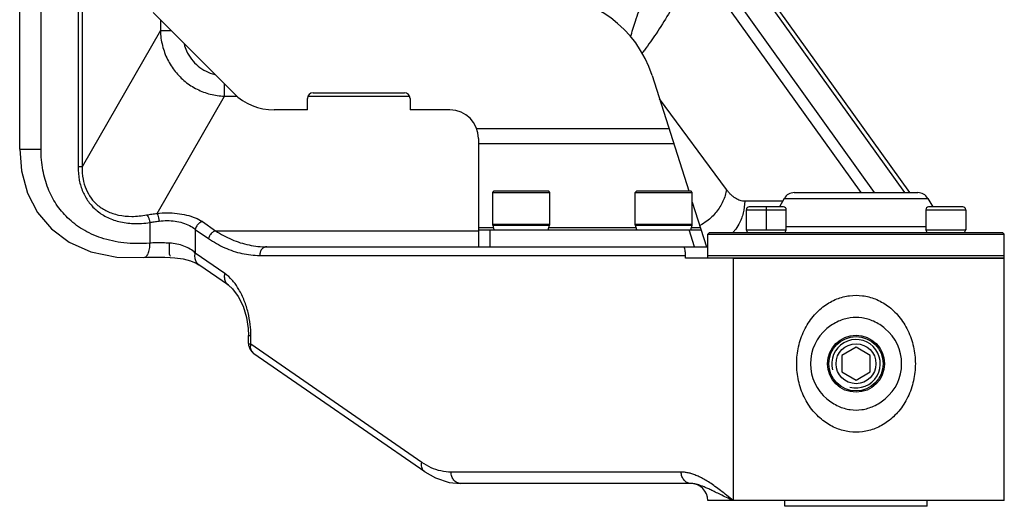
# Model space of a CAD drawing. Header units: millimetres. Extents: x 0 to 1189, y 0 to 841.
# Tile 50 of 88: x 785 to 820, y 142 to 159. Entities that reach past the tile are written whole.
import ezdxf

# ---------------------------------------------------------------- set-up
doc = ezdxf.new("R2010")
doc.units = ezdxf.units.MM
doc.header["$LTSCALE"] = 65.395
doc.layers.get('0').update_dxf_attribs({"linetype": 'CONTINUOUS'})
for name, color, linetype in [('02___PRT_ALL_AXES', 7, 'CONTINUOUS'), ('3_ALL_AXES', 7, 'CONTINUOUS'), ('7_ALL_FEATURES', 7, 'CONTINUOUS')]:
    doc.layers.add(name, color=color, linetype=linetype)

msp = doc.modelspace()

# ---------------------------------------------------------------- linework, layer by layer
at = {"color": 9, "linetype": 'Continuous'}
for p, q in [((787.4768, 174.3533), (787.4768, 153.455)), ((787.6166, 174.3533), (787.6166, 153.4551)), ((815.4177, 152.5533), (809.3997, 160.9543)), ((816.4754, 152.5533), (810.3514, 161.1023)), ((814.9404, 152.5533), (809.1162, 160.6837)), ((786.1804, 154.0729), (786.1804, 160.1533)), ((790.3634, 158.6121), (790.3634, 158.2352)), ((790.3634, 158.2352), (787.6166, 153.4551)), ((790.3634, 158.2352), (790.7403, 158.2352)), ((792.6114, 155.9379), (792.6114, 156.3641)), ((790.2487, 151.8262), (792.6114, 155.9379)), ((792.6114, 155.9379), (793.0598, 155.9379)), ((795.5437, 155.9379), (799.1009, 155.9379)), ((810.2192, 152.6655), (807.8699, 155.8463)), ((801.4604, 154.7997), (808.203, 154.7997)), ((785.4304, 154.0729), (786.1804, 154.0729)), ((801.5223, 154.2801), (808.3683, 154.2801)), ((787.6166, 153.455), (787.4768, 153.455)), ((812.2496, 152.3533), (817.2806, 152.3533)), ((812.1919, 152.2532), (810.8596, 152.2533)), ((810.9185, 151.9533), (812.3185, 151.9533)), ((811.6185, 151.2533), (811.6185, 152.0533)), ((817.2117, 151.9533), (818.6117, 151.9533)), ((789.9934, 151.5051), (789.9934, 150.78)), ((791.5881, 151.2647), (792.0528, 150.9435)), ((791.5881, 151.2647), (791.5881, 150.4342)), ((791.8369, 151.5366), (792.3015, 151.2154)), ((801.5223, 151.3336), (802.0545, 151.3336)), ((803.99, 151.3336), (807.0545, 151.3336)), ((808.99, 151.3336), (809.3058, 151.3336)), ((817.2117, 151.3533), (812.3185, 151.3533)), ((792.3015, 151.2154), (801.5223, 151.2154)), ((801.9223, 151.2533), (801.9223, 150.6533)), ((809.1025, 150.6533), (808.9116, 151.2533)), ((792.6288, 149.7148), (791.5881, 150.4342)), ((793.8489, 150.3533), (808.7803, 150.3533)), ((810.4543, 150.2533), (810.4543, 141.7533)), ((793.4543, 147.5444), (793.5398, 147.5444)), ((793.5398, 147.2347), (793.5398, 147.5444)), ((799.535, 143.0906), (793.5398, 147.2347)), ((808.6335, 142.7533), (800.5613, 142.7533))]:
    msp.add_line(p, q, dxfattribs=at)
at = {"color": 7, "linetype": 'Continuous'}
for p, q in [((816.6507, 152.5533), (810.5951, 161.0068)), ((785.4304, 154.0729), (785.4304, 160.1533)), ((790.1081, 158.8675), (792.9365, 156.0391)), ((807.6091, 156.6661), (808.8986, 152.6133)), ((795.5223, 155.4533), (795.5223, 155.8533)), ((795.7223, 156.0533), (798.9223, 156.0533)), ((799.1223, 155.8533), (799.1223, 155.4533)), ((795.5223, 155.4533), (794.3507, 155.4533)), ((800.5223, 155.4533), (799.1223, 155.4533)), ((801.5223, 154.4533), (801.5223, 150.6533)), ((812.596, 152.5533), (816.9342, 152.5533)), ((809.0223, 152.2247), (809.5223, 150.6533)), ((810.9185, 151.2533), (810.9185, 151.9533)), ((812.2185, 152.0533), (811.0185, 152.0533)), ((812.3185, 151.2533), (812.3185, 151.9533)), ((817.2117, 151.9533), (817.2117, 151.2533)), ((818.5117, 152.0533), (817.3117, 152.0533)), ((818.6117, 151.9533), (818.6117, 151.2533)), ((801.5223, 151.2533), (809.3314, 151.2533)), ((809.6251, 151.1533), (809.5651, 151.0933)), ((809.5651, 151.0933), (819.9651, 151.0933)), ((809.6251, 151.1533), (819.9051, 151.1533)), ((810.9185, 151.2533), (812.3185, 151.2533)), ((817.2117, 151.2533), (818.6117, 151.2533)), ((819.9051, 151.1533), (819.9651, 151.0933)), ((794.0976, 150.6533), (809.5651, 150.6533)), ((808.7651, 150.644), (808.7665, 150.6533)), ((789.7821, 150.2814), (789.7824, 150.2815)), ((808.7803, 150.2533), (808.7803, 150.3533)), ((819.9649, 150.2533), (808.7803, 150.2533)), ((791.7184, 150.0229), (791.7181, 150.023)), ((792.7598, 149.303), (791.7184, 150.0229)), ((793.4543, 147.2607), (793.4543, 147.5444)), ((793.4543, 147.2608), (793.4583, 147.2028)), ((799.6391, 142.7615), (793.6436, 146.9059)), ((808.9651, 142.3533), (800.8927, 142.3533)), ((808.9707, 142.3532), (808.9651, 142.3533)), ((819.9649, 141.7533), (809.5652, 141.7533)), ((817.2651, 141.5533), (812.2651, 141.5533))]:
    msp.add_line(p, q, dxfattribs=at)
for points in [[(785.4304, 154.0729), (785.4926, 153.3127), (785.7059, 152.5354), (786.0576, 151.8587), (786.5432, 151.2828), (787.1652, 150.8159), (787.9303, 150.4754), (788.8431, 150.289), (789.7821, 150.2814)], [(789.7824, 150.2815), (789.9098, 150.289), (790.1963, 150.2936), (790.5211, 150.2878), (790.7103, 150.2814)], [(790.7103, 150.2814), (790.8765, 150.2707), (791.1674, 150.2287), (791.4203, 150.1626), (791.6161, 150.0827), (791.7181, 150.023)], [(792.7598, 149.303), (792.8998, 149.1794), (793.0942, 148.9159), (793.2628, 148.5664), (793.3819, 148.1747), (793.4436, 147.7831), (793.4543, 147.5444)], [(793.4583, 147.2028), (793.5111, 147.0491), (793.6242, 146.92), (793.6436, 146.9059)], [(799.6392, 142.7615), (800.0172, 142.5465), (800.4931, 142.3927), (800.8927, 142.3533)]]:
    msp.add_lwpolyline(points, dxfattribs=at)
msp.add_circle((814.7643, 146.5533), 1, dxfattribs=at)
for centre, radius, start, end in [((803.7974, 155.4533), 4, 17.65012, 90), ((794.3507, 157.4533), 2, 225, 270), ((795.7223, 155.8533), 0.2, 90, 180), ((798.9223, 155.8533), 0.2, 0, 90), ((800.5223, 154.4533), 1, 0, 90), ((812.5961, 152.1533), 0.4, 90, 150), ((816.9342, 152.1533), 0.4, 30, 90), ((811.0185, 151.9533), 0.1, 90, 180), ((812.2185, 151.9533), 0.1, 0, 90), ((817.3117, 151.9533), 0.1, 90, 180), ((818.5117, 151.9533), 0.1, 0, 90), ((814.7643, 146.5533), 1.6, 129.77748, 230.22247), ((814.7643, 146.5533), 1.6, 309.82876, 50.17118), ((808.9651, 141.7533), 0.6, 0, 89.4519)]:
    msp.add_arc(centre, radius, start, end, dxfattribs=at)
at = {"color": 2, "linetype": 'Continuous'}
msp.add_arc((814.7643, 146.5533), 0.85, 255, 195, dxfattribs=at)
at = {"color": 9, "linetype": 'Continuous'}
for points, start_tangent, end_tangent in [([(809.1162, 160.6837), (808.6434, 159.6514), (808.1852, 158.8158), (807.7508, 158.1275), (807.3441, 157.5525), (807.2581, 157.4382)], (-0.3801268, -0.9249344), (-0.6051477, -0.7961132)), ([(806.8627, 157.9997), (807.0242, 158.5664), (807.2947, 159.2477), (807.648, 159.9182), (808.0686, 160.5485)], (0.2291676, 0.973387), (0.5962503, 0.8027986)), ([(790.3634, 158.2352), (790.4373, 157.7103), (790.6161, 157.2251), (790.8876, 156.7989), (791.2379, 156.4468), (791.6522, 156.1801), (792.1156, 156.0078), (792.6114, 155.9379)], (0.0342403, -0.9994136), (0.9994541, -0.0330389)), ([(791.1978, 157.7682), (791.2842, 157.5273), (791.4591, 157.2319), (791.6894, 156.9907), (791.9653, 156.8116), (792.2738, 156.7013)], (0.2637472, -0.9645919), (0.9739848, -0.2266135)), ([(789.9934, 150.78), (789.0813, 150.7931), (788.2902, 150.9655), (787.6324, 151.2686), (787.1118, 151.67), (786.7152, 152.1487), (786.4277, 152.702), (786.245, 153.3428), (786.1804, 154.0729)], (-0.9969846, -0.0775997), (-0.0001353, 1)), ([(787.4768, 153.455), (787.5215, 152.9868), (787.6455, 152.5837), (787.8399, 152.2395), (788.1111, 151.9444), (788.4674, 151.7059), (788.9071, 151.5428), (789.4194, 151.472), (789.9934, 151.5051)], (0.0000093, -1), (0.9893216, 0.1457488)), ([(787.6166, 153.4551), (787.6522, 153.0309), (787.7606, 152.6694), (787.9336, 152.3638), (788.1768, 152.1053), (788.4979, 151.901), (788.8955, 151.768), (789.36, 151.7211), (789.8817, 151.7707)], (-0.0118454, -0.9999298), (0.9834376, 0.1812469)), ([(810.2192, 152.6655), (810.0981, 152.2517), (809.8635, 151.8717), (809.5345, 151.5563), (809.2868, 151.4008)], (-0.1421086, -0.9898511), (-0.8865203, -0.4626898)), ([(810.8596, 152.2533), (810.7775, 152.2597), (810.6957, 152.2791), (810.6145, 152.3112), (810.5338, 152.3562), (810.4538, 152.414), (810.3746, 152.4847), (810.2963, 152.5685), (810.2192, 152.6655)], (-1, 0.0000061), (-0.5940922, 0.8043969)), ([(810.8596, 152.2533), (810.808, 151.8392), (810.6569, 151.4533), (810.503, 151.2215)], (0, -1), (-0.6235073, -0.7818175)), ([(789.8817, 151.7707), (790.0608, 151.8001), (790.2487, 151.8262)], (0.9834294, 0.1812913), (0.9912375, 0.1320918)), ([(789.8817, 151.7707), (789.9325, 151.7047), (789.9715, 151.6121), (789.9934, 151.5051)], (0.7424175, -0.6699375), (0.1098626, -0.9939468)), ([(790.2487, 151.8262), (790.5981, 151.8449), (790.9492, 151.8249), (791.2846, 151.7662), (791.5879, 151.669), (791.8369, 151.5366)], (0.9939904, 0.1094676), (0.8225513, -0.5686909)), ([(790.2487, 151.8262), (790.277, 151.7608), (790.3011, 151.6656), (790.3177, 151.5543)], (0.5248345, -0.8512043), (0.1037169, -0.9946069)), ([(789.9934, 151.5051), (790.1513, 151.5309), (790.3177, 151.5543)], (0.9834461, 0.1812008), (0.9906602, 0.1363538)), ([(790.3177, 151.5543), (790.5977, 151.573), (790.8783, 151.553), (791.1462, 151.4943), (791.3886, 151.3974), (791.5881, 151.2647)], (0.9906543, 0.1363966), (0.7565974, -0.653881)), ([(791.8369, 151.5366), (791.7269, 151.4818), (791.6383, 151.3849), (791.5882, 151.2647)], (-0.9682023, -0.2501687), (-0.2113053, -0.9774201)), ([(792.3015, 151.2154), (792.1916, 151.1606), (792.1029, 151.0637), (792.0528, 150.9435)], (-0.9682023, -0.2501687), (-0.2113053, -0.9774201)), ([(792.0528, 150.9435), (792.6216, 150.6217), (793.227, 150.4211), (793.8489, 150.3533)], (0.8226133, -0.5686013), (1, -0.0000231)), ([(792.3015, 151.2154), (792.8705, 150.9088), (793.4755, 150.7179), (794.0976, 150.6533)], (0.8352562, -0.5498609), (1, -0.0000168)), ([(810.503, 151.2215), (810.4426, 151.1502)], (-0.6235073, -0.7818175), (-0.668847, -0.7434001)), ([(789.7823, 150.2826), (789.8492, 150.3061), (789.9327, 150.4101), (789.9837, 150.5777), (789.9934, 150.78)], (0.9944747, 0.1049765), (-0.0581913, 0.9983055)), ([(790.6891, 150.781), (790.442, 150.7914), (790.2055, 150.7929), (789.9934, 150.78)], (-0.9985946, 0.0529992), (-0.9940004, -0.1093761)), ([(790.7232, 150.3197), (790.6879, 150.4218), (790.685, 150.5859), (790.6891, 150.781)], (-0.9479763, 0.318341), (0.0370472, 0.9993135)), ([(791.5881, 150.4342), (791.407, 150.5735), (791.1878, 150.6794), (790.945, 150.7487), (790.6891, 150.781)], (-0.7143536, 0.6997849), (-0.9986204, 0.0525104)), ([(794.0976, 150.6533), (794.0024, 150.6304), (793.9218, 150.5654), (793.8678, 150.4681), (793.8489, 150.3533)], (-1, 0), (0, -1)), ([(809.5672, 150.6704), (809.5206, 150.6639)], (-0.9880939, -0.153852), (-0.9925783, -0.121607)), ([(791.7181, 150.023), (791.6253, 150.1253), (791.5793, 150.2691), (791.5882, 150.4342)], (-0.8215852, 0.5700858), (0.2113038, 0.9774204)), ([(792.759, 149.3035), (792.666, 149.406), (792.62, 149.5497), (792.6288, 149.7148)], (-0.8221835, 0.5692225), (0.2113053, 0.9774201)), ([(792.9323, 149.427), (792.8834, 149.4848), (792.6288, 149.7148)], (-0.6303899, 0.7762786), (-0.8225591, 0.5686796)), ([(793.5398, 147.5444), (793.5161, 147.9335), (793.4404, 148.3469), (793.3077, 148.7646), (793.1175, 149.1579), (792.9323, 149.427)], (-0.0000727, 1), (-0.6303899, 0.7762786)), ([(812.6844, 146.5533), (812.7497, 147.1502), (812.9464, 147.7194), (813.2605, 148.2112), (813.6555, 148.5837), (814.0903, 148.8237), (814.539, 148.9391), (814.9896, 148.9391), (815.4382, 148.8238), (815.8731, 148.5839), (816.2681, 148.2114), (816.5822, 147.7196), (816.779, 147.1503), (816.8444, 146.5533)], (0.0002642, 1), (0.0002601, -1)), ([(793.5398, 147.2347), (793.4785, 147.244)], (-0.9908777, 0.1347645), (0.5695284, 0.8219716)), ([(793.6438, 146.9061), (793.6031, 146.9413), (793.5379, 147.0716), (793.5398, 147.2347)], (-0.8234492, 0.56739), (0.2113073, 0.9774197)), ([(816.8444, 146.5533), (816.779, 145.9562), (816.5822, 145.3868), (816.2681, 144.8951), (815.8731, 144.5226), (815.4382, 144.2827), (814.9896, 144.1674), (814.5389, 144.1674), (814.0903, 144.2828), (813.6554, 144.5228), (813.2605, 144.8953), (812.9464, 145.3872), (812.7497, 145.9564), (812.6844, 146.5533)], (-0.0002593, -1), (-0.0002648, 1)), ([(799.6393, 142.7618), (799.5983, 142.7972), (799.5331, 142.9275), (799.535, 143.0906)], (-0.8244568, 0.5659249), (0.2113053, 0.9774201)), ([(800.5613, 142.7533), (800.2064, 142.7919), (799.8606, 142.9064), (799.535, 143.0906)], (-1, 0.0000348), (-0.8226224, 0.5685881)), ([(800.8927, 142.3533), (800.766, 142.3837), (800.6585, 142.4704), (800.5866, 142.6002), (800.5613, 142.7533)], (-0.9999997, 0.0007625), (0, 1)), ([(808.9651, 142.3533), (808.8382, 142.3837), (808.7307, 142.4704), (808.6588, 142.6002), (808.6335, 142.7533)], (-1, 0), (0, 1)), ([(810.4543, 141.7533), (810.2275, 141.9374), (810.0155, 142.1045), (809.8175, 142.252), (809.633, 142.3786), (809.4613, 142.4845), (809.3009, 142.5709), (809.1503, 142.6393), (809.008, 142.6909), (808.874, 142.7264), (808.749, 142.7468), (808.6335, 142.7533)], (-0.7747138, 0.632312), (-1, -0.0000071))]:
    msp.add_spline(points, degree=3, dxfattribs=dict(at, start_tangent=start_tangent, end_tangent=end_tangent))
at = {"color": 7, "linetype": 'Continuous'}
for points, start_tangent, end_tangent in [([(808.7803, 150.3533), (808.7792, 150.422), (808.7762, 150.4863), (808.7724, 150.5412), (808.7644, 150.6532)], (0, 1), (0.9971625, 0.0752798)), ([(815.7891, 147.782), (815.3813, 148.0406), (814.9686, 148.1638), (814.5615, 148.164), (814.1487, 148.0411), (813.7406, 147.7829)], (-0.7678782, 0.6405958), (-0.7684437, -0.6399174)), ([(813.7406, 145.3236), (814.1487, 145.0654), (814.5615, 144.9426), (814.9686, 144.9428), (815.3813, 145.066), (815.7891, 145.3245)], (0.7684424, -0.639919), (0.7678798, 0.6405939)), ([(809.0353, 142.3494), (808.9707, 142.3532)], (-0.9943926, 0.1057515), (-0.999956, 0.0093764)), ([(810.4543, 141.7533), (810.2158, 141.8637), (810.0069, 141.964), (809.8247, 142.0525), (809.6661, 142.1284), (809.5278, 142.192), (809.4063, 142.2439), (809.2983, 142.2849), (809.2012, 142.3158), (809.1138, 142.3372), (809.0353, 142.3494)], (-0.9112324, 0.4118926), (-0.9943926, 0.1057515))]:
    msp.add_spline(points, degree=3, dxfattribs=dict(at, start_tangent=start_tangent, end_tangent=end_tangent))
at = {"layer": '02___PRT_ALL_AXES', "color": 7, "linetype": 'Continuous'}
for p, q in [((812.2496, 152.3533), (812.0764, 152.0533)), ((817.2806, 152.3533), (817.4538, 152.0533)), ((802.0223, 151.4454), (804.0223, 151.4454)), ((802.0777, 151.2533), (802.0316, 151.4133)), ((803.9669, 151.2533), (804.013, 151.4133)), ((807.0223, 151.4454), (809.0223, 151.4454)), ((807.0777, 151.2533), (807.0316, 151.4133)), ((808.9669, 151.2533), (809.013, 151.4133)), ((809.5651, 150.2533), (809.5651, 151.0933)), ((810.9185, 151.2432), (810.9392, 151.2533)), ((810.9185, 151.2432), (812.3185, 151.2432)), ((810.9622, 151.1533), (810.9185, 151.2432)), ((812.2747, 151.1533), (812.3185, 151.2432)), ((812.3185, 151.2432), (812.2978, 151.2533)), ((817.2117, 151.2432), (817.2325, 151.2533)), ((817.2117, 151.2432), (818.6117, 151.2432)), ((817.2555, 151.1533), (817.2117, 151.2432)), ((818.568, 151.1533), (818.6117, 151.2432)), ((818.6117, 151.2432), (818.591, 151.2533)), ((819.9651, 141.7533), (819.9651, 151.0933)), ((809.5651, 150.3533), (819.9651, 150.3533)), ((810.4543, 150.2533), (819.9651, 150.2533)), ((814.7643, 147.1306), (814.2643, 146.8419)), ((815.2643, 146.8419), (814.7643, 147.1306)), ((814.2643, 146.8419), (814.2643, 146.2646)), ((815.2643, 146.2646), (815.2643, 146.8419)), ((814.2643, 146.2646), (814.7643, 145.9759)), ((814.7643, 145.9759), (815.2643, 146.2646)), ((812.2651, 141.5533), (812.2651, 141.7533)), ((817.2651, 141.5533), (817.2651, 141.7533))]:
    msp.add_line(p, q, dxfattribs=at)
for radius in [0.953, 0.7]:
    msp.add_circle((814.7643, 146.5533), radius, dxfattribs=at)
at = {"layer": '3_ALL_AXES', "color": 7, "linetype": 'Continuous'}
for p, q in [((802.0223, 151.4133), (802.0223, 152.5633)), ((804.0223, 151.4133), (804.0223, 152.5633)), ((807.0223, 151.4133), (807.0223, 152.5633)), ((809.0223, 151.4133), (809.0223, 152.5633)), ((802.0223, 151.4133), (804.0223, 151.4133)), ((807.0223, 151.4133), (809.0223, 151.4133))]:
    msp.add_line(p, q, dxfattribs=at)
at = {"layer": '7_ALL_FEATURES', "color": 7, "linetype": 'Continuous'}
for p, q in [((802.0223, 152.5633), (802.0723, 152.6133)), ((802.0223, 152.5633), (804.0223, 152.5633)), ((802.0723, 152.6133), (803.9723, 152.6133)), ((804.0223, 152.5633), (803.9723, 152.6133)), ((807.0223, 152.5633), (807.0723, 152.6133)), ((807.0223, 152.5633), (809.0223, 152.5633)), ((807.0723, 152.6133), (808.9723, 152.6133)), ((809.0223, 152.5633), (808.9723, 152.6133))]:
    msp.add_line(p, q, dxfattribs=at)

doc.saveas('drawing.dxf')
